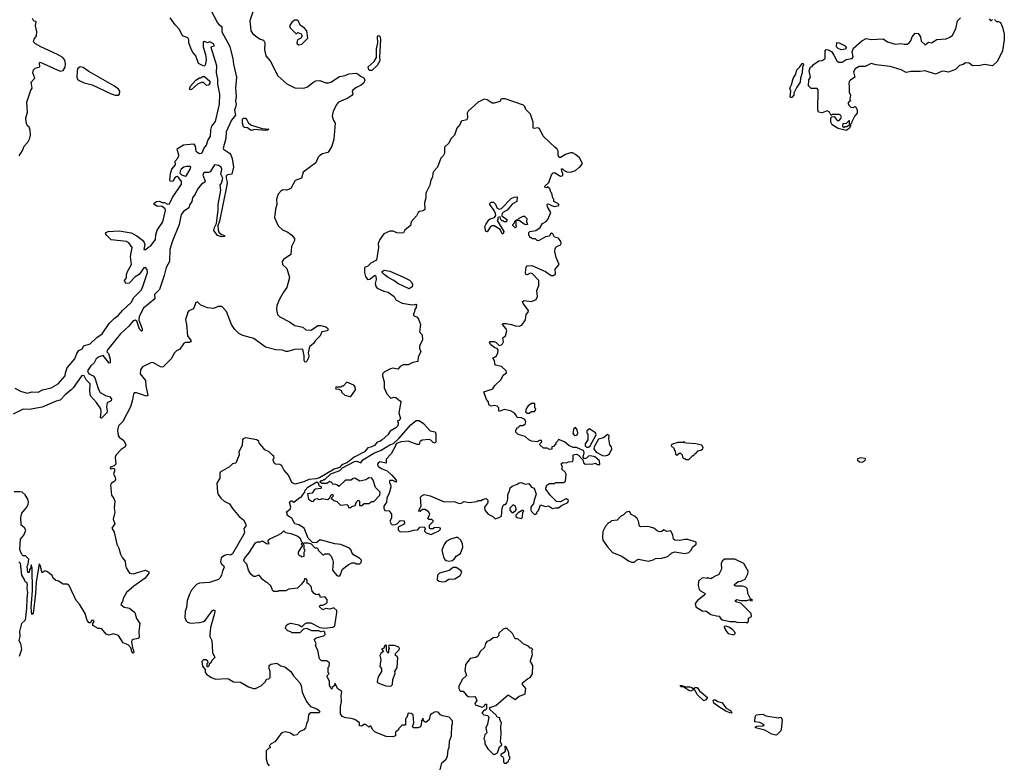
# Model space of a CAD drawing. Extents: x 2220333 to 2384341, y 721037 to 894043.
# Tile 130 of 256: x 2345862 to 2355683, y 790240 to 797667. Entities that reach past the tile are written whole.
import ezdxf

# ---------------------------------------------------------------- set-up
doc = ezdxf.new("R2010")
doc.units = 0

msp = doc.modelspace()

# ---------------------------------------------------------------- linework, layer by layer
at = {"layer": '0CON10XD'}
for points in [[(2348202.5, 797795), (2348156.9, 797655), (2348163.8, 797595), (2348168.2, 797555), (2348185.4, 797525.4), (2348255, 797476.2), (2348295, 797463.8), (2348306.2, 797436.2), (2348302, 797365), (2348316.2, 797305), (2348359.2, 797255), (2348436.4, 797106.4), (2348525, 797027.5), (2348605, 796986.7), (2348695, 796983.8), (2348732.3, 796997.7), (2348785, 797041.2), (2348816.4, 797056.4), (2348855, 797060), (2348915, 797037.9), (2348942.6, 797037.4), (2348965.3, 797044.7), (2349051.5, 797098.5), (2349109.4, 797110.6), (2349145, 797127.5), (2349215, 797134.3), (2349235, 797128.1), (2349261.8, 797101.8), (2349295, 797087.2), (2349304.1, 797065), (2349292.9, 797037.1), (2349267.4, 797012.6), (2349215, 796988.1), (2349183.3, 796965), (2349177.5, 796955), (2349183.8, 796925), (2349175, 796911.2), (2349134.5, 796885.5), (2349041.2, 796845), (2349024.2, 796825), (2348989.2, 796755), (2348978.6, 796705), (2348990.5, 796660.5), (2349006.7, 796635), (2348993.8, 796475), (2348976, 796405), (2348945.8, 796354.2), (2348935, 796342), (2348881.2, 796328.8), (2348855, 796313.8), (2348840, 796295), (2348815, 796240), (2348690, 796145), (2348673.8, 796086.2), (2348608.3, 796061.7), (2348565, 795982.5), (2348525, 795966.7), (2348485, 795971.2), (2348465, 795958), (2348438.5, 795925), (2348421.5, 795875), (2348425.7, 795825), (2348412.7, 795777.3), (2348404.2, 795695), (2348439.3, 795609.3), (2348482.2, 795572.2), (2348535, 795546), (2348575, 795516), (2348601.2, 795485), (2348604, 795465), (2348574.2, 795405), (2348566, 795325), (2348493.3, 795275), (2348480, 795255), (2348484, 795225), (2348526.3, 795186.3), (2348553.8, 795095), (2348525.6, 794995), (2348491.8, 794948.2), (2348452.4, 794877.6), (2348426.4, 794815), (2348424.6, 794775), (2348433.1, 794725), (2348455, 794701.8), (2348553.3, 794653.3), (2348605, 794617.1), (2348685, 794600), (2348715, 794573.3), (2348770, 794570), (2348835, 794615.7), (2348864.2, 794615.8), (2348915, 794603.1), (2348930.5, 794590.5), (2348937.1, 794572.9), (2348930, 794565), (2348876.4, 794553.6), (2348859.1, 794515), (2348835, 794490.9), (2348808.8, 794465), (2348792, 794438), (2348750.9, 794405), (2348737.5, 794345), (2348745.6, 794315.6), (2348743.1, 794295), (2348725, 794260.8), (2348715, 794252.5), (2348705, 794253.8), (2348697.5, 794267.5), (2348698.5, 794315), (2348685, 794381.2), (2348604.1, 794375.9), (2348535, 794356.7), (2348515, 794356.7), (2348481.7, 794371.7), (2348415, 794374.3), (2348315, 794401.9), (2348195.6, 794485.6), (2348087.5, 794517.5), (2348048.3, 794538.3), (2348007, 794577), (2347975, 794626.7), (2347925, 794757.5), (2347877.7, 794807.7), (2347840, 794805), (2347795, 794786), (2347735, 794791.4), (2347669.5, 794819.5), (2347635, 794852.5), (2347617.5, 794845), (2347595.9, 794784.1), (2347547.7, 794762.3), (2347535, 794747.5), (2347533.8, 794735), (2347513.8, 794675), (2347526.1, 794626.1), (2347534.2, 794515), (2347572.5, 794465), (2347566.7, 794455), (2347555, 794447.5), (2347515, 794448), (2347496.7, 794435), (2347459.3, 794380.7), (2347426.4, 794363.6), (2347406.7, 794345), (2347370.8, 794285), (2347294.2, 794205.8), (2347279.2, 794200.8), (2347266, 794204), (2347195, 794244), (2347175, 794248.8), (2347085, 794204), (2347065.6, 794174.4), (2347062.5, 794135), (2347117.6, 794067.6), (2347119.4, 794015), (2347140.7, 793919.3), (2347125, 793912.9), (2347025, 793945.4), (2347010, 793945), (2346995.8, 793935), (2346987.5, 793875), (2346968.2, 793805), (2346890.5, 793659.5), (2346846.9, 793615), (2346839.4, 793589.4), (2346835.5, 793565), (2346845, 793520), (2346855, 793504.4), (2346899.1, 793469.1), (2346921.4, 793425), (2346912, 793405), (2346875, 793381.2), (2346822.5, 793325), (2346814.4, 793305), (2346821.2, 793235), (2346803.6, 793216.4), (2346767.5, 793205), (2346764, 793195), (2346775, 793187.5), (2346795, 793193.3), (2346807.5, 793187.5), (2346808, 793165), (2346796, 793135), (2346814, 793105), (2346818, 793085), (2346810, 793065), (2346776.4, 793043.6), (2346768.9, 793025), (2346775.7, 792925), (2346802, 792892), (2346808.9, 792865), (2346804.2, 792795), (2346810, 792755), (2346794, 792685), (2346810.7, 792639.3), (2346780, 792595), (2346803.9, 792553.9), (2346832, 792435), (2346850, 792395), (2346866, 792335), (2346882.4, 792302.4), (2346913.8, 792265), (2346916, 792225), (2346925, 792200), (2346957.5, 792145), (2346995, 792141.4), (2347025, 792150), (2347115, 792177.5), (2347149.3, 792159.3), (2347151.2, 792145), (2347112, 792095), (2347001.7, 792018.3), (2346927, 791953), (2346892.5, 791895), (2346887, 791863), (2346870, 791835), (2346905, 791807.5), (2346958.3, 791798.3), (2347010, 791755), (2347027.5, 791695), (2347058.8, 791645), (2347051.2, 791565), (2347053.3, 791505), (2347043.9, 791496.1), (2346994, 791486), (2346982, 791478), (2346976.2, 791465), (2346988.3, 791398.3), (2346998.3, 791378.3), (2347000, 791355), (2346995, 791347.5), (2346980, 791365), (2346971.7, 791401.7), (2346942.2, 791432.2), (2346892.4, 791452.4), (2346847.5, 791525), (2346795, 791542.5), (2346755, 791527.5), (2346725, 791537.5), (2346680.7, 791590.7), (2346665, 791596), (2346643.6, 791593.6), (2346590, 791625), (2346590, 791645), (2346606, 791665), (2346595, 791678.8), (2346577, 791673), (2346568.3, 791651.7), (2346555, 791650), (2346533.3, 791675), (2346516.2, 791745), (2346457.1, 791837.1), (2346424.3, 791874.3), (2346355, 792022.5), (2346335, 792037.5), (2346295, 792037.5), (2346250, 792065), (2346221.7, 792071.7), (2346196.4, 792096.4), (2346185, 792122.5), (2346133.6, 792163.6), (2346115, 792170), (2346085, 792150), (2346066.7, 792225), (2346055, 792240), (2346026, 792055), (2346020, 791945), (2345995.8, 791744.2), (2345983.9, 791733.9), (2345976, 791805), (2345988, 791975), (2345986.2, 792195), (2345975, 792230), (2345971.7, 792198.3), (2345958.3, 792181.7), (2345957, 792153), (2345941.7, 792151.7), (2345936.7, 792215), (2345947.5, 792235), (2345952.5, 792285), (2345918.3, 792318.3), (2345895, 792320), (2345881.7, 792331.7), (2345863.6, 792383.6), (2345870, 792485), (2345904.2, 792525.8), (2345923.8, 792575), (2345908.7, 792598.7), (2345875, 792626.7), (2345872.8, 792702.8), (2345881.4, 792745), (2345931.2, 792805), (2345946.2, 792835), (2345948.8, 792855), (2345941.2, 792885), (2345915, 792926.7), (2345885, 792953.8), (2345865, 792958.8), (2345805, 792958)], [(2347733.2, 797825), (2347835, 797635.7), (2347851.1, 797615), (2347877.6, 797597.6), (2347876.9, 797545), (2347957.8, 797397.8), (2347988.4, 797275), (2347993.6, 797223.6), (2348022.7, 797095), (2348015.7, 796985), (2348022, 796902), (2348015.4, 796855), (2348021.2, 796825), (2348015.4, 796795), (2348005.4, 796765), (2348015.3, 796715), (2347974.1, 796665), (2347922.6, 796547.4), (2347917.3, 796482.7), (2347892.2, 796385), (2347893.8, 796375), (2347955.4, 796335.4), (2347968.7, 796318.7), (2347982.4, 796282.4), (2347993.3, 796195), (2347979.2, 796125), (2347935, 796120), (2347920.9, 796105), (2347919.5, 796085), (2347930, 796045), (2347926.9, 796015), (2347855, 795656.7), (2347838.9, 795611.1), (2347840.9, 795570.9), (2347849.1, 795549.1), (2347875, 795525.8), (2347905.8, 795515), (2347905.6, 795505), (2347875, 795500), (2347835.6, 795515), (2347797.8, 795565), (2347805.6, 795595), (2347825.8, 795634.2), (2347841.3, 795768.7), (2347841.1, 795825), (2347867.4, 795965), (2347862.5, 796015), (2347875, 796036.7), (2347888.9, 796085), (2347868.5, 796125), (2347876.5, 796175), (2347872.7, 796195), (2347845, 796213.4), (2347805, 796217.8), (2347760.4, 796149.6), (2347745, 796141.8), (2347705, 796141.4), (2347693.3, 796135), (2347686.9, 796115), (2347710, 796055), (2347707.5, 796045), (2347675, 796025.8), (2347635, 795975.5), (2347613.1, 795926.9), (2347585, 795890), (2347578.1, 795855), (2347559.6, 795825), (2347548.3, 795791.7), (2347495, 795753.1), (2347471.2, 795725), (2347451.9, 795625), (2347381.7, 795451.7), (2347359.3, 795375), (2347354.8, 795255.2), (2347321, 795195), (2347303.2, 795116.8), (2347255.8, 794974.2), (2347205.7, 794925), (2347208.8, 794881.2), (2347095, 794787.9), (2347051.6, 794705), (2347051.2, 794671.2), (2347082, 794585), (2347083.3, 794565), (2347075, 794558.8), (2347055, 794578.8), (2347030, 794660), (2347015, 794668.5), (2346995, 794662.5), (2346950.9, 794609.1), (2346865, 794531.2), (2346736.5, 794375), (2346732, 794355), (2346746.4, 794336.4), (2346762.4, 794282.4)], [(2345855, 796310), (2345888.3, 796361.7), (2345906.4, 796403.6), (2345943.6, 796446.4), (2345962.5, 796485), (2345970, 796515), (2345966.4, 796566.4), (2345957.5, 796595), (2345942.5, 796605), (2345929.5, 796629.5), (2345923.9, 796683.9), (2345940, 796745), (2345932.5, 796845), (2345972.5, 796965), (2345987.5, 796985), (2345977.5, 797045), (2346012.5, 797085), (2345992, 797135), (2345998, 797165), (2346015, 797182), (2346062.5, 797195), (2346057.5, 797235), (2346065, 797242.5), (2346265, 797153.8), (2346295, 797160), (2346316.1, 797193.9), (2346319.3, 797225), (2346311.5, 797261.5), (2346291, 797291), (2346239.9, 797319.9), (2346072.9, 797395), (2346018.8, 797425), (2346000, 797445), (2346006.4, 797473.6), (2346030, 797505), (2346033.8, 797545), (2346020, 797605), (2346027.5, 797647.5), (2346001.7, 797651.7), (2345989.3, 797679.3)], [(2347036.2, 794933.8), (2347075, 794973.1), (2347089.1, 795005), (2347136.2, 795145), (2347132.5, 795175), (2347115, 795193.8), (2347099.3, 795190.7), (2347052.5, 795125), (2347015, 795102.5), (2346955, 795037.5), (2346920, 795035), (2346907.5, 795065), (2346927, 795093), (2346926.7, 795125), (2346936.2, 795155), (2346976, 795225), (2346966.2, 795305), (2346983.8, 795395), (2346951.2, 795441.2), (2346925.7, 795455.7), (2346775, 795470), (2346726.3, 795516.3), (2346717.5, 795535), (2346724.4, 795545.6), (2346745.5, 795554.5), (2346855, 795560), (2346975, 795540), (2347029.8, 795509.8), (2347085, 795468), (2347104.2, 795445), (2347109.4, 795425), (2347100, 795375), (2347115, 795375.6), (2347145, 795397.1), (2347168, 795412), (2347217.8, 795475), (2347218.1, 795521.9), (2347231.3, 795568.7), (2347288.9, 795651.1), (2347314.4, 795764.4), (2347311.7, 795781.7), (2347285, 795801.2), (2347275, 795807.5), (2347235, 795802.5), (2347202.5, 795825), (2347203, 795837), (2347225, 795852.5), (2347255, 795857.5), (2347283.3, 795843.3), (2347305, 795844), (2347335, 795825.7), (2347355, 795828.9), (2347386.8, 795893.2), (2347474.3, 796025), (2347475, 796052.5), (2347449.3, 796089.3), (2347431.7, 796101.7), (2347413.6, 796096.4), (2347390, 796055), (2347365, 796052.5), (2347360, 796065), (2347367, 796133), (2347380, 796175), (2347415, 796220), (2347413.6, 796256.4), (2347437.5, 796285), (2347448.3, 796311.7), (2347443.8, 796345), (2347433, 796367), (2347436.4, 796383.6), (2347495, 796417.5), (2347595, 796427.5), (2347612.5, 796405), (2347618.8, 796355), (2347655, 796330.9), (2347673.8, 796335), (2347684.3, 796345), (2347699.2, 796380.8), (2347725.3, 796415), (2347737.2, 796462.8), (2347763.9, 796505), (2347767.1, 796565), (2347778.4, 796605), (2347815, 796650), (2347855.2, 796825), (2347857.4, 796925), (2347837.9, 797022.1), (2347837.7, 797075), (2347825.9, 797135), (2347827.1, 797205), (2347772.1, 797387.9), (2347775, 797400), (2347803.3, 797405), (2347793.1, 797425), (2347765, 797443.5), (2347754.6, 797445.4), (2347735, 797437.1), (2347705, 797450), (2347691.2, 797445), (2347692.5, 797395), (2347715, 797320), (2347721.2, 797265), (2347716.1, 797223.9), (2347705, 797203.3), (2347690, 797205), (2347645, 797230), (2347620, 797305), (2347585, 797347.5), (2347568.3, 797381.7), (2347547.5, 797435), (2347547.5, 797465), (2347540, 797485), (2347487, 797507), (2347455, 797570), (2347412.5, 797615), (2347363.8, 797685)], [(2354105, 796560), (2354025, 796580), (2353967, 796617), (2353953.6, 796643.6), (2353953.3, 796686.7), (2353961.7, 796698.3), (2353985, 796700), (2354015, 796662.5), (2354035, 796662.5), (2354057, 796683), (2354060, 796695), (2354050, 796715), (2354035, 796722.5), (2354005, 796722.5), (2353965, 796720), (2353955, 796710), (2353940, 796745), (2353915, 796757.5), (2353865, 796737.5), (2353830, 796745), (2353823.3, 796765), (2353827, 796967), (2353815, 796980), (2353755, 796980), (2353728.3, 797008.3), (2353733, 797067), (2353750, 797095), (2353737.5, 797155), (2353750, 797195), (2353765, 797200), (2353780.7, 797219.3), (2353833, 797257), (2353865, 797260), (2353895, 797280), (2353897.5, 797355), (2353905, 797370), (2353925, 797367.5), (2353958.3, 797348.3), (2353983.6, 797313.6), (2354012.5, 797255), (2354033, 797243), (2354065, 797242.5), (2354105, 797270), (2354165, 797278.8), (2354176, 797295), (2354166.2, 797345), (2354177, 797383), (2354262.5, 797455), (2354305, 797477.5), (2354355, 797470), (2354475, 797476.2), (2354516.1, 797446.1), (2354593, 797423), (2354655, 797428), (2354685, 797421.2), (2354715, 797421.2), (2354734.2, 797435.8), (2354748.8, 797455), (2354764.3, 797495.7), (2354795, 797532.5), (2354825, 797530), (2354846, 797495), (2354855, 797452.5), (2354895, 797417.5), (2354925, 797442.5), (2354955, 797437.5), (2355010.7, 797469.3), (2355103.8, 797476.2), (2355147.5, 797495), (2355167.3, 797512.7), (2355198.8, 797575), (2355216.7, 797655), (2355244.7, 797685.3)], [(2348645, 797416.7), (2348675, 797422.5), (2348737, 797483), (2348726.7, 797555), (2348703, 797583), (2348660.7, 797610.7), (2348641.7, 797651.7), (2348625, 797661.2), (2348605, 797663.3), (2348580, 797645), (2348553.3, 797605), (2348560, 797585), (2348615, 797530), (2348625, 797530), (2348635, 797540), (2348667.5, 797525), (2348677.5, 797505), (2348666.4, 797483.6), (2348633.9, 797466.1), (2348626.4, 797436.4), (2348630, 797425), (2348645, 797416.7)], [(2355585, 797670), (2355605, 797650), (2355625, 797650), (2355645, 797637.5), (2355665, 797592.5), (2355680.9, 797520.9), (2355682.8, 797465), (2355663.4, 797355), (2355615, 797254.5), (2355565, 797207.5), (2355485, 797220), (2355441.7, 797208.3), (2355365, 797207.5), (2355331.7, 797231.7), (2355295, 797236.7), (2355271.7, 797218.3), (2355235, 797210), (2355195, 797170), (2355160, 797155), (2355125, 797143.3), (2355075, 797152.5), (2355055, 797150), (2354995, 797122.5), (2354895, 797158), (2354845, 797148.8), (2354755, 797150), (2354705, 797140), (2354655, 797168), (2354545, 797198.6), (2354405, 797215.8), (2354355, 797230), (2354295, 797200.8), (2354235, 797200), (2354195, 797176.2), (2354180, 797145), (2354192.5, 797095), (2354147.5, 797065), (2354135, 797050), (2354131.2, 797025), (2354136.7, 797005), (2354136.7, 796945), (2354147, 796913), (2354142.5, 796872.5), (2354150, 796855), (2354135, 796850), (2354122.5, 796835), (2354135, 796810), (2354153, 796793), (2354175, 796792.5), (2354195, 796800), (2354205, 796790), (2354216.2, 796765), (2354216.7, 796735), (2354193, 796707), (2354161.7, 796648.3), (2354160, 796635), (2354150, 796625), (2354150, 796605), (2354135, 796580), (2354105, 796560)], [(2355532.5, 797675), (2355545, 797660), (2355555, 797660), (2355565, 797670)], [(2349375, 797160.9), (2349355, 797161.1), (2349345, 797168.2), (2349338.9, 797195), (2349398.7, 797251.3), (2349420.9, 797289.1), (2349421.1, 797375), (2349434.3, 797435), (2349431, 797495), (2349435, 797507.1), (2349445, 797510.5), (2349456.2, 797496.2), (2349460.8, 797465), (2349449.2, 797295), (2349452.6, 797255), (2349428.6, 797211.4), (2349375, 797160.9)], [(2354055, 797367.5), (2354025, 797380), (2354010, 797395), (2354011.7, 797438.3), (2354035, 797437.5), (2354088.3, 797408.3), (2354107.5, 797385), (2354095, 797372.5), (2354055, 797367.5)], [(2346845, 796914.4), (2346856.7, 796925), (2346861.2, 796955), (2346845.6, 796975), (2346806.2, 797005), (2346551.3, 797151.3), (2346495, 797189.4), (2346465, 797195.7), (2346441.1, 797178.9), (2346434.1, 797155), (2346432.2, 797095), (2346438.2, 797075), (2346455, 797059), (2346505, 797035.8), (2346585.8, 797015.8), (2346775, 796926.4), (2346815, 796915.5), (2346845, 796914.4)], [(2353565, 796890), (2353555, 796890), (2353548.3, 796898.3), (2353553, 796953), (2353543.3, 796985), (2353561.7, 797018.3), (2353578.3, 797081.7), (2353602, 797125), (2353612.3, 797167.7), (2353643.3, 797196.7), (2353665, 797230), (2353675, 797230), (2353680, 797215), (2353668.3, 797191.7), (2353666.7, 797135), (2353650, 797085), (2353647.5, 797045), (2353612.5, 796995), (2353582.5, 796935), (2353582.5, 796915), (2353565, 796890)], [(2347565, 796966.7), (2347556.7, 796975), (2347565, 797003.3), (2347618.8, 797065), (2347655, 797086.7), (2347671.7, 797088.3), (2347685, 797098.8), (2347705, 797099.2), (2347756.9, 797055), (2347757.5, 797035), (2347745, 797012.5), (2347725, 797010), (2347695, 797040), (2347675, 797040), (2347635, 797022.5), (2347575, 796970), (2347565, 796966.7)], [(2350007, 792553), (2350040, 792565), (2350060, 792585), (2350057.5, 792595), (2350035, 792602.5), (2349993, 792597), (2349985, 792590), (2349955, 792590), (2349950, 792595), (2349950, 792625), (2349987.5, 792665), (2349971.7, 792681.7), (2349943, 792683), (2349931.7, 792691.7), (2349952.5, 792735), (2349939.3, 792759.3), (2349905, 792782.5), (2349878.3, 792781.7), (2349855, 792760), (2349840, 792765), (2349866.7, 792815), (2349860, 792905), (2349875, 792922.5), (2349895, 792930), (2349955, 792916.2), (2350095, 792857.5), (2350195, 792860), (2350245, 792840), (2350265, 792843.3), (2350295, 792860), (2350345, 792852.5), (2350425, 792860), (2350435, 792870), (2350465, 792870), (2350478.3, 792881.7), (2350515, 792890), (2350530, 792875), (2350530, 792855), (2350527, 792843), (2350497.5, 792805), (2350500, 792775), (2350535, 792736.2), (2350580.8, 792710.8), (2350605, 792688.8), (2350645, 792700), (2350667.5, 792715), (2350672.5, 792795), (2350685, 792820), (2350695, 792830), (2350708.3, 792831.7), (2350721.7, 792848.3), (2350730.7, 792889.3), (2350730, 792935), (2350746.7, 792965), (2350753.9, 792996.1), (2350775, 793013.8), (2350823.3, 793033.3), (2350845, 793048.8), (2350865, 793050), (2350905, 793033.3), (2350941.7, 793041.7), (2350967.5, 793005), (2350993, 792993), (2351013.3, 792935), (2350993.8, 792875), (2350985, 792840), (2350960, 792805), (2350960, 792775), (2350965, 792760), (2350995, 792732.5), (2351006.7, 792733.3), (2351020, 792745), (2351020, 792755), (2351037, 792773), (2351055, 792827.5), (2351105, 792810), (2351135, 792817.5), (2351175, 792790), (2351205, 792798.8), (2351235, 792797.5), (2351265, 792822.5), (2351329.3, 792850.7), (2351335, 792870), (2351315, 792886.2), (2351304.1, 792885.9), (2351255, 792857.5), (2351215, 792860), (2351152.5, 792925), (2351110, 792985), (2351110, 792995), (2351120, 793025), (2351145, 793040), (2351195, 793040), (2351205, 793050), (2351285, 793050), (2351305, 793062.5), (2351314.1, 793134.1), (2351303.9, 793153.9), (2351270, 793185), (2351277.5, 793205), (2351263, 793237), (2351278.3, 793251.7), (2351315, 793247.5), (2351335, 793257.5), (2351375, 793260), (2351382.5, 793275), (2351381.7, 793328.3), (2351415, 793332.5), (2351435, 793322.5), (2351478.3, 793278.3), (2351490, 793245), (2351505, 793232.5), (2351545, 793237.5), (2351565, 793232.5), (2351605, 793242.5), (2351625, 793230), (2351648.3, 793231.7), (2351646.1, 793266.1), (2351597.3, 793307.3), (2351555, 793317.5), (2351535, 793312.5), (2351515, 793292.5), (2351495, 793287.5), (2351482.5, 793305), (2351492.5, 793345), (2351487.5, 793365), (2351415, 793398.8), (2351380.7, 793400.7), (2351339.3, 793419.3), (2351296, 793456), (2351235, 793480), (2351230, 793465), (2351210, 793445), (2351210, 793435), (2351185, 793410), (2351170, 793405), (2351168.3, 793381.7), (2351145, 793380), (2351121.7, 793391.7), (2351085, 793393.3), (2351050, 793425), (2351051.7, 793438.3), (2351070, 793455), (2351065, 793470), (2351045, 793470), (2351025, 793457.5), (2350965, 793462), (2350941.2, 793475), (2350905, 793510), (2350835, 793530), (2350811.7, 793551.7), (2350810, 793575), (2350820, 793585), (2350820, 793595), (2350835, 793600), (2350855, 793620), (2350885, 793620), (2350895, 793630), (2350905, 793630), (2350910, 793655), (2350899.3, 793679.3), (2350866.1, 793696.1), (2350825, 793700), (2350813.6, 793723.6), (2350792.5, 793745), (2350755.8, 793765.8), (2350695, 793780), (2350645, 793760), (2350640, 793765), (2350640, 793795), (2350625, 793812.5), (2350595, 793817.5), (2350565, 793812.5), (2350540, 793825), (2350537.5, 793855), (2350519.3, 793879.3), (2350490, 793955), (2350582.5, 793985), (2350600.5, 794019.5), (2350663.6, 794076.4), (2350685, 794122.5), (2350717.5, 794145), (2350712.5, 794165), (2350668.6, 794208.6), (2350605, 794220), (2350598, 794268), (2350580, 794295), (2350605, 794302.5), (2350617.5, 794315), (2350632.5, 794345), (2350633, 794373), (2350625, 794387.5), (2350602.5, 794395), (2350562.5, 794425), (2350548.3, 794448.3), (2350555, 794457.5), (2350595, 794457.5), (2350615, 794447.5), (2350645, 794417.5), (2350666.1, 794423.9), (2350677.5, 794435), (2350686.2, 794455), (2350680, 794495), (2350707.5, 794515), (2350720, 794565), (2350714.1, 794584.1), (2350677.5, 794625), (2350680, 794635), (2350715, 794637.5), (2350767, 794627), (2350805, 794612), (2350845, 794610), (2350869.3, 794620.7), (2350908.3, 794671.7), (2350913.3, 794725), (2350935, 794750), (2350937.5, 794765), (2350882.5, 794835), (2350877.5, 794855), (2350895, 794867.5), (2350965, 794857.5), (2351013, 794877), (2351027.5, 794905), (2351020, 794965), (2351040, 795015), (2351040, 795065), (2350975, 795133.3), (2350955, 795138.8), (2350925, 795123.3), (2350910, 795125), (2350906.7, 795145), (2350915, 795200), (2350925, 795212.5), (2350970, 795215), (2351107.5, 795155), (2351164.1, 795114.1), (2351186.1, 795113.9), (2351207, 795133), (2351203, 795177), (2351242.5, 795225), (2351213.3, 795295), (2351200, 795355), (2351201.2, 795388.8), (2351220, 795405), (2351255, 795422.5), (2351261.2, 795435), (2351258.8, 795455), (2351235, 795486.7), (2351197.5, 795497.5), (2351179.3, 795529.3), (2351167, 795537), (2351155, 795530), (2351145, 795507.5), (2351105, 795502.5), (2351035, 795460), (2351023, 795463), (2351005, 795480), (2350975, 795480), (2350965, 795490), (2350951.7, 795491.7), (2350950, 795505), (2350940, 795515), (2350940, 795545), (2350950, 795555), (2351010, 795565), (2351052.5, 795595), (2351075, 795632.5), (2351113.3, 795655), (2351128, 795675), (2351158.8, 795745), (2351125, 795800), (2351121.7, 795828.3), (2351135, 795830), (2351165, 795812.5), (2351195, 795803.8), (2351240, 795815), (2351240, 795825), (2351230, 795835), (2351190, 795855), (2351190, 795875), (2351180, 795885), (2351170, 795935), (2351160, 795945), (2351148.3, 795978.3), (2351125, 796000), (2351115, 795990), (2351100, 795995), (2351100, 796005), (2351138.3, 796041.7), (2351165, 796120), (2351181.7, 796138.3), (2351195, 796142.5), (2351255, 796107.5), (2351271.7, 796108.3), (2351280, 796115), (2351280, 796135), (2351273, 796143), (2351265, 796180), (2351275, 796180), (2351291.7, 796161.7), (2351320.7, 796150.7), (2351355, 796147.5), (2351375, 796152.5), (2351407, 796163), (2351435, 796190), (2351450, 796195), (2351476.4, 796233.6), (2351445, 796288.8), (2351405, 796323.3), (2351375, 796337.5), (2351355, 796337.5), (2351305, 796322.5), (2351257, 796293), (2351243, 796293), (2351232.5, 796315), (2351232.5, 796355), (2351222.5, 796375), (2351202, 796392), (2351083.3, 796505), (2351045, 796580), (2351025, 796588.8), (2350995, 796580), (2350983.9, 796583.9), (2350983.3, 796645), (2350956.7, 796725), (2350911.7, 796771.7), (2350900.7, 796800.7), (2350887.5, 796815), (2350705, 796878.8), (2350675, 796877.5), (2350665, 796872.5), (2350650.7, 796849.3), (2350595, 796833.8), (2350574.1, 796834.1), (2350525, 796866.2), (2350495, 796873.8), (2350433.3, 796845), (2350333.3, 796755), (2350323.8, 796735), (2350328.8, 796695), (2350320.7, 796669.3), (2350266.7, 796653.3), (2350256.7, 796625), (2350222.5, 796585), (2350200, 796515), (2350165, 796482.5), (2350139.3, 796430.7), (2350100, 796395), (2350100, 796335), (2350085, 796307.5), (2350062.5, 796285), (2350030, 796195), (2349993.9, 796156.1), (2349982.5, 796135), (2349977.5, 796095), (2349963.6, 796066.4), (2349952, 796015), (2349914.2, 795935), (2349911.2, 795885), (2349900, 795845), (2349902.5, 795775), (2349885, 795760), (2349850, 795755), (2349835, 795742.5), (2349819.3, 795710.7), (2349765, 795650), (2349760, 795615), (2349704.1, 795565.9), (2349688.3, 795541.7), (2349675, 795536.7), (2349625, 795540), (2349586.1, 795556.1), (2349553.8, 795556.2), (2349495, 795532.5), (2349454.3, 795475.7), (2349438.8, 795435), (2349440, 795395), (2349420.7, 795269.3), (2349365, 795236.7), (2349335, 795210), (2349302.5, 795195), (2349300, 795145), (2349312.5, 795105), (2349330, 795075), (2349355, 795077.5), (2349405, 795117.5), (2349415, 795110), (2349416.4, 795076.4), (2349408, 795035), (2349414, 795004), (2349427.5, 794987.5), (2349495, 794958.8), (2349538.3, 794948.3), (2349595.7, 794905.7), (2349615, 794872.5), (2349675, 794840), (2349755, 794826.7), (2349795, 794822.5), (2349815, 794830), (2349820, 794825), (2349817.5, 794795), (2349802.5, 794775), (2349797, 794743), (2349790, 794735), (2349790, 794715), (2349825, 794700), (2349840.7, 794680.7), (2349858.8, 794625), (2349850, 794555), (2349877.5, 794525), (2349879.3, 794470.7), (2349850, 794415), (2349850.7, 794390.7), (2349862.5, 794355), (2349836.7, 794303.3), (2349831.7, 794258.3), (2349782.7, 794247.3), (2349735, 794223.8), (2349685, 794223.3), (2349655, 794207.5), (2349635, 794182.5), (2349585, 794190), (2349560, 794185), (2349500, 794155), (2349480, 794135), (2349480, 794115), (2349497.5, 794055), (2349497.5, 793995), (2349522.5, 793935), (2349565, 793892.5), (2349595, 793902.5), (2349615, 793900), (2349637, 793877), (2349656.4, 793866.4), (2349662.5, 793855), (2349642.5, 793745), (2349660, 793685), (2349645, 793670), (2349630, 793665), (2349637.5, 793645), (2349632.5, 793615), (2349612.5, 793595), (2349557, 793563), (2349535, 793526.7), (2349476.2, 793475), (2349455, 793458.8), (2349427.5, 793452.5), (2349399.7, 793420.3), (2349365, 793403.3), (2349335, 793396.7), (2349302.5, 793357.5), (2349197.7, 793302.3), (2349131.4, 793248.6), (2349074.5, 793225.5), (2349050, 793200), (2348997.5, 793185), (2348851.7, 793098.3), (2348815, 793086.2), (2348745, 793080), (2348695, 793056), (2348605, 793032.5), (2348575, 793050), (2348543.6, 793123.6), (2348495, 793177.5), (2348475, 793217.5), (2348455, 793231.2), (2348413.9, 793233.9), (2348401.7, 793241.7), (2348390, 793275), (2348390, 793285), (2348400, 793295), (2348397.5, 793315), (2348381.7, 793321.7), (2348350, 793355), (2348307, 793377), (2348250, 793445), (2348248.3, 793458.3), (2348227, 793477), (2348113.9, 793496.1), (2348090, 793485), (2348082.5, 793475), (2348081.7, 793418.3), (2348047.5, 793355), (2348050, 793325), (2348017.5, 793245), (2347983.9, 793236.1), (2347955, 793207.5), (2347862.5, 793155), (2347857, 793143), (2347856.7, 793095), (2347827, 793043), (2347833.3, 792955)], [(2348315, 796560), (2348205, 796571.8), (2348175, 796561.4), (2348165, 796564.4), (2348135, 796587.3), (2348105, 796591.1), (2348095, 796598), (2348082.5, 796635), (2348085, 796672.9), (2348095, 796683.5), (2348113.4, 796683.4), (2348128, 796668), (2348144.7, 796634.7), (2348174.2, 796614.2), (2348281.3, 796581.3), (2348345.5, 796575.5), (2348335, 796563.2), (2348315, 796560)], [(2354085, 796590), (2354095, 796600), (2354115, 796600), (2354125, 796610), (2354138.3, 796611.7), (2354138.3, 796658.3), (2354131.7, 796658.3), (2354105, 796630), (2354071.7, 796628.3), (2354070, 796605), (2354085, 796590)], [(2347515, 796106.7), (2347525, 796113.3), (2347563.3, 796175), (2347567.5, 796195), (2347561.7, 796201.7), (2347525, 796202.5), (2347500, 796195), (2347473.6, 796176.4), (2347463, 796157), (2347460, 796135), (2347475, 796120), (2347515, 796106.7)], [(2350685, 795530), (2350675, 795530), (2350653, 795573), (2350595, 795610), (2350575, 795610), (2350553.6, 795596.4), (2350525, 795550), (2350510, 795555), (2350500, 795605), (2350510, 795625), (2350540.7, 795669.3), (2350555, 795680), (2350596.7, 795693.3), (2350610, 795715), (2350607.5, 795735), (2350593.6, 795763.6), (2350550, 795825), (2350550, 795835), (2350563, 795847), (2350587.5, 795847.5), (2350607, 795827), (2350620.7, 795790.7), (2350645, 795777.5), (2350667.5, 795785), (2350765, 795882.5), (2350795, 795897.5), (2350825, 795900), (2350820, 795855), (2350773.6, 795826.4), (2350725, 795767.5), (2350680, 795745), (2350670, 795725), (2350671.7, 795711.7), (2350720, 795675), (2350718.3, 795651.7), (2350695, 795650), (2350685, 795660), (2350675, 795660), (2350660, 795675), (2350655, 795700), (2350630, 795695), (2350630, 795675), (2350623, 795663), (2350690, 795555), (2350685, 795530)], [(2350805, 795590), (2350780, 795615), (2350780, 795625), (2350798.3, 795641.7), (2350801.7, 795658.3), (2350810, 795660), (2350815, 795670), (2350828.3, 795671.7), (2350843, 795687), (2350883, 795707), (2350898.3, 795708.3), (2350920, 795685), (2350917.5, 795655), (2350926.2, 795623.8), (2350915, 795620), (2350895, 795626.7), (2350845, 795662.5), (2350810, 795660), (2350810, 795615), (2350817.5, 795605), (2350805, 795590)], [(2349745, 794983.3), (2349632.5, 795035), (2349595, 795063.8), (2349537.5, 795095), (2349497.5, 795125), (2349477.5, 795145), (2349477.5, 795155), (2349497, 795167), (2349555, 795160), (2349683.6, 795103.6), (2349748.3, 795068.3), (2349772.5, 795045), (2349780, 795025), (2349776.4, 795003.6), (2349745, 794983.3)], [(2345811.5, 793991.5), (2345868, 793962), (2345935, 793943.3), (2345985, 793954.4), (2346045, 793953.3), (2346088.8, 793975), (2346175, 793996), (2346245.2, 794034.8), (2346314.4, 794115), (2346317.3, 794145), (2346336.2, 794195), (2346412, 794285), (2346432.9, 794337.1), (2346452.7, 794367.3), (2346486.2, 794385), (2346502.5, 794415), (2346565, 794432.3), (2346632.4, 794497.6), (2346685, 794532.9), (2346755.4, 794635), (2346803.6, 794686.4), (2346845.2, 794714.8), (2346891.1, 794768.9), (2346975, 794846.8), (2347001.6, 794895), (2347036.2, 794933.8)], [(2346762.4, 794282.4), (2346765.6, 794245), (2346755, 794240.8), (2346695, 794317.5), (2346654.7, 794305.3), (2346626, 794284), (2346603.3, 794245), (2346571.8, 794215), (2346538.8, 794165), (2346548.9, 794138.9), (2346595, 794113.1), (2346611.2, 794095), (2346648.5, 793978.5), (2346665, 793947.1), (2346725, 793915.6), (2346757, 793907), (2346778.8, 793885), (2346773.3, 793865), (2346734.2, 793845), (2346726.2, 793806.2), (2346735.7, 793765.7), (2346729.4, 793745), (2346677.1, 793692.9), (2346666.7, 793696.7), (2346675.6, 793754.4), (2346672.2, 793785), (2346628.2, 793848.2), (2346569.4, 793915), (2346560.9, 793960.9), (2346563.9, 794033.9), (2346523.4, 794073.4), (2346505, 794113.8), (2346487.2, 794117.2), (2346475, 794106.8), (2346395.6, 793995), (2346375, 793974.5), (2346314.1, 793925.9), (2346265, 793873.3), (2346225, 793862.8), (2346085, 793800.4), (2345955, 793777.4), (2345895, 793782.5), (2345795, 793732.9)], [(2349155, 793907.5), (2349165, 793910), (2349210, 793975), (2349207.5, 794005), (2349195, 794020), (2349125, 794050), (2349088.3, 794011.7), (2349075, 794010), (2349065, 794000), (2349015, 794000), (2349010, 793995), (2349015, 793983.8), (2349045, 793980), (2349068.3, 793968.3), (2349075, 793950), (2349105, 793921.2), (2349155, 793907.5)], [(2350945, 793742.5), (2350965, 793760), (2350995, 793760), (2351007, 793773), (2351010, 793785), (2351000, 793795), (2350998.3, 793838.3), (2350965, 793840), (2350933.3, 793815), (2350913.9, 793786.1), (2350907.5, 793755), (2350925, 793742.5), (2350945, 793742.5)], [(2350056.7, 790185), (2350072.5, 790255), (2350115, 790292.5), (2350129.3, 790320.7), (2350136.7, 790385), (2350147, 790407), (2350148.3, 790471.7), (2350170, 790525), (2350172.5, 790625), (2350180, 790645), (2350180, 790675), (2350145, 790710), (2350080, 790725), (2350060, 790735), (2350035, 790760), (2350005, 790762.5), (2349975, 790747.5), (2349955, 790730), (2349946.4, 790683.6), (2349915, 790660), (2349905, 790660), (2349890, 790675), (2349885, 790700), (2349870, 790675), (2349867.5, 790635), (2349860, 790615), (2349835, 790602.5), (2349805, 790602.5), (2349790, 790605), (2349780, 790615), (2349792.5, 790655), (2349787.5, 790735), (2349765, 790747.5), (2349735, 790750), (2349721.7, 790708.3), (2349710, 790695), (2349708.3, 790631.7), (2349675, 790630), (2349640, 790595), (2349640, 790585), (2349625, 790570), (2349610, 790565), (2349610, 790525), (2349585, 790512.5), (2349518.3, 790518.3), (2349425, 790553.3), (2349402.5, 790565), (2349382.5, 790585), (2349365, 790620), (2349355, 790620), (2349345, 790610), (2349315, 790637.5), (2349293, 790637), (2349275, 790620), (2349255, 790622.5), (2349250, 790625), (2349250, 790655), (2349205.7, 790685.7), (2349167.7, 790697.7), (2349115, 790702.5), (2349077, 790717), (2349060, 790745), (2349060, 790815), (2349073, 790867), (2349067.5, 790925), (2349076.2, 790966.2), (2349033.6, 790993.6), (2349005, 791050), (2349000, 791025), (2348980, 791005), (2348975, 790990), (2348965, 791000), (2348950.7, 791030.7), (2348952.5, 791065), (2348930, 791115), (2348931.7, 791128.3), (2348950, 791145), (2348940, 791155), (2348940, 791205), (2348950, 791215), (2348951.7, 791251.7), (2348921.7, 791271.7), (2348873, 791273), (2348853, 791293), (2348837, 791377), (2348813, 791423), (2348817.5, 791445), (2348800, 791485), (2348818.3, 791501.7), (2348895, 791520), (2348910, 791535), (2348906.7, 791556.7), (2348895, 791567.5), (2348865, 791562.5), (2348845, 791570), (2348775, 791572.5), (2348725, 791593.3), (2348691.7, 791588.3), (2348655, 791550), (2348575, 791550), (2348565, 791560), (2348535, 791570), (2348513, 791593), (2348520, 791625), (2348535, 791637.5), (2348565, 791646.7), (2348645, 791631.2), (2348675, 791610), (2348705, 791642.5), (2348725, 791652.5), (2348765, 791652.5), (2348856.1, 791606.1), (2348905, 791598.8), (2348985, 791606.7), (2349005, 791622.5), (2349026.2, 791755), (2349023.3, 791775), (2348995, 791800), (2348955, 791787.5), (2348915, 791792.5), (2348885, 791780), (2348850, 791815), (2348863, 791827), (2348885, 791827.5), (2348920, 791845), (2348930, 791855), (2348930, 791885), (2348905, 791910), (2348863, 791903), (2348857, 791927), (2348845, 791940), (2348835, 791930), (2348815, 791932.5), (2348797.5, 791945), (2348778.3, 791968.3), (2348770, 792015), (2348750, 792035), (2348730, 792045), (2348730, 792075), (2348718.3, 792088.3), (2348701.7, 792088.3), (2348698.3, 792071.7), (2348673, 792037), (2348631.7, 791998.3), (2348545, 791987.5), (2348515, 791970), (2348445, 791970), (2348435, 791962.5), (2348395, 791962.5), (2348385, 791970), (2348365, 792020), (2348335, 792050), (2348320, 792055), (2348283.6, 792083.6), (2348255, 792123.3), (2348245, 792126.7), (2348215, 792112.5), (2348195, 792112.5), (2348167, 792137), (2348142.5, 792175), (2348127.1, 792237.1), (2348105, 792258.8), (2348098.6, 792275), (2348105, 792291.2), (2348148, 792345), (2348215, 792447.5), (2348235, 792460), (2348265, 792460), (2348285, 792470), (2348323.3, 792443.3), (2348345, 792440), (2348350, 792445), (2348340, 792455), (2348340, 792475), (2348355, 792490), (2348436.1, 792523.9), (2348473, 792547), (2348495, 792570), (2348513, 792553), (2348565, 792542.5), (2348637, 792517), (2348660, 792495), (2348670, 792465), (2348680, 792455), (2348680, 792445), (2348670, 792435), (2348680, 792425), (2348680, 792415), (2348665, 792400), (2348640, 792355), (2348640, 792335), (2348655, 792320), (2348665, 792320), (2348675, 792310), (2348700, 792315), (2348700, 792355), (2348707.5, 792375), (2348700, 792385), (2348700, 792425), (2348690, 792435), (2348695, 792450), (2348735, 792450), (2348768.3, 792438.3), (2348805, 792400), (2348825, 792400), (2348840, 792385), (2348840, 792375), (2348885, 792330), (2348895, 792330), (2348905, 792340), (2348945, 792340), (2348970, 792315), (2348981.7, 792281.7), (2348987.5, 792255), (2348982.5, 792175), (2349025, 792122.5), (2349045, 792117.5), (2349057.5, 792125), (2349082.5, 792185), (2349139.3, 792230.7), (2349175, 792250), (2349205, 792250), (2349215, 792240), (2349255, 792240), (2349266.7, 792253.3), (2349272.5, 792275), (2349255, 792292.5), (2349190.7, 792330.7), (2349173, 792353), (2349167, 792377), (2349150, 792395), (2349065, 792432.5), (2349005, 792440), (2348873, 792477), (2348853, 792477), (2348830, 792455), (2348825, 792450), (2348781.7, 792451.7), (2348740, 792495), (2348697.5, 792595), (2348645, 792630), (2348605, 792640), (2348576.4, 792696.4), (2348545, 792710), (2348530, 792725), (2348530, 792745), (2348520, 792755), (2348560, 792785), (2348567.5, 792805), (2348552.5, 792855), (2348565, 792867.5), (2348575, 792867.5), (2348597, 792853), (2348655, 792900), (2348670, 792905), (2348687.5, 792935), (2348707, 792953), (2348710, 792975), (2348735, 793003.3), (2348825, 793057.5), (2348838.3, 793048.3), (2348843.8, 793023.8), (2348868.3, 793008.3), (2348870, 792995), (2348865, 792990), (2348810, 792985), (2348800.7, 792979.3), (2348780, 792945), (2348733.3, 792936.7), (2348742.5, 792885), (2348773, 792863), (2348788.3, 792861.7), (2348810, 792885), (2348825, 792890), (2348845, 792880), (2348867, 792883), (2348875, 792890), (2348935, 792880), (2348958.3, 792901.7), (2348961.7, 792918.3), (2348975, 792930), (2348985, 792930), (2348990, 792915), (2348971.7, 792898.3), (2348971.7, 792891.7), (2348995, 792870), (2349025, 792860), (2349063, 792823), (2349125, 792830), (2349138.3, 792818.3), (2349141.7, 792801.7), (2349165, 792800), (2349175, 792810), (2349208.3, 792821.7), (2349221.7, 792858.3), (2349235, 792870), (2349245, 792870), (2349250, 792865), (2349251.7, 792821.7), (2349275, 792820), (2349298.3, 792841.7), (2349345, 792840), (2349375, 792860), (2349395, 792862.5), (2349452.5, 792925), (2349457.5, 792955), (2349411.7, 793001.7), (2349387.5, 793075), (2349375, 793092.5), (2349345, 793097.5), (2349315, 793076.7), (2349255, 793063.3), (2349205, 793092.5), (2349188.3, 793091.7), (2349167, 793073), (2349115, 793072.5), (2349105, 793067.5), (2349045, 793010), (2349025, 793026.7), (2349005, 793033.3), (2348985, 793030), (2348975, 793050), (2348955, 793060), (2348925, 793040), (2348875, 793040), (2348860, 793055), (2348865, 793070), (2348885, 793070), (2348895, 793080), (2348905, 793080), (2348965, 793137.5), (2349055, 793172), (2349082.3, 793197.7), (2349201.4, 793258.6), (2349225, 793262.5), (2349265, 793247.5), (2349284.4, 793275.6), (2349395, 793344.3), (2349466.8, 793373.2), (2349555, 793428), (2349588.8, 793441.2), (2349642, 793488), (2349764, 793626), (2349815, 793667.5), (2349845, 793667.5), (2349890.7, 793640.7), (2349955, 793567.5), (2350005, 793556.7), (2350013.8, 793535), (2350013.6, 793456.4), (2350005, 793443.3), (2349985, 793450), (2349964, 793474), (2349945, 793478), (2349875, 793472.5), (2349852.5, 793455), (2349845, 793430), (2349825, 793430), (2349735, 793462.5), (2349665, 793457.5), (2349621.7, 793438.3), (2349610, 793425), (2349610, 793415), (2349567.5, 793335), (2349517.5, 793285), (2349517.5, 793245), (2349455, 793256.2), (2349436.7, 793245), (2349432, 793235), (2349435, 793217.5), (2349445, 793206.7), (2349476.4, 793186.4), (2349526.1, 793166.1), (2349572.5, 793125), (2349617.5, 793075), (2349620, 793065), (2349615, 793052.5), (2349585, 793070), (2349555, 793070), (2349550, 793065), (2349550, 793045), (2349560, 793035), (2349562.5, 793005), (2349546.7, 792945), (2349523.3, 792895), (2349518.8, 792855), (2349493.8, 792815), (2349493.6, 792793.6), (2349505, 792770), (2349547, 792767), (2349570, 792735), (2349570, 792695), (2349552.5, 792665), (2349567, 792637), (2349578.3, 792628.3), (2349609.3, 792630.7), (2349629.3, 792640.7), (2349658.3, 792671.7), (2349697.5, 792667.5), (2349700, 792645), (2349689.3, 792630.7), (2349637.5, 792605), (2349638.3, 792578.3), (2349658.3, 792558.3), (2349743, 792563), (2349793.6, 792576.4), (2349831.7, 792578.3), (2349853.3, 792606.7), (2349895, 792610), (2349910, 792585), (2349900, 792575), (2349900, 792565), (2349915, 792550), (2349965, 792532.5), (2350007, 792553)], [(2351395, 793520), (2351415, 793523.3), (2351423, 793527), (2351430, 793545), (2351422.5, 793575), (2351405, 793600), (2351388.3, 793591.7), (2351380.5, 793540.5), (2351395, 793520)], [(2351535, 793402.5), (2351552.5, 793415), (2351612.5, 793525), (2351606.4, 793546.4), (2351545, 793587.5), (2351520, 793565), (2351520, 793545), (2351530, 793535), (2351527, 793477), (2351502.5, 793435), (2351502.5, 793415), (2351515, 793403.3), (2351535, 793402.5)], [(2351703, 793317), (2351725, 793323.3), (2351745, 793337.5), (2351768.8, 793385), (2351765.9, 793405.9), (2351747, 793427), (2351737.5, 793485), (2351740, 793515), (2351725, 793530), (2351685, 793497.5), (2351635, 793482.5), (2351592.5, 793405), (2351587.5, 793385), (2351612.9, 793352.9), (2351675, 793320), (2351703, 793317)], [(2352535, 793280), (2352575, 793320), (2352585, 793320), (2352595, 793340), (2352605, 793340), (2352630, 793365), (2352663.6, 793376.4), (2352675, 793387.5), (2352679.3, 793399.3), (2352665, 793422.5), (2352605, 793437.5), (2352515, 793442.5), (2352497.5, 793447.5), (2352485, 793460), (2352475, 793450), (2352425, 793450), (2352361.7, 793428.3), (2352360, 793415), (2352388.3, 793388.3), (2352390, 793375), (2352400, 793365), (2352403, 793333), (2352410, 793325), (2352417, 793323), (2352438.3, 793341.7), (2352451.7, 793341.7), (2352468.3, 793328.3), (2352473, 793303), (2352485, 793290), (2352495, 793290), (2352505, 793280), (2352535, 793280)], [(2354265, 793252.9), (2354295, 793271.5), (2354299.2, 793285), (2354295, 793290.5), (2354244, 793296), (2354216.7, 793285), (2354218.8, 793275), (2354237.1, 793257.1), (2354265, 793252.9)], [(2347833.3, 792955), (2347841.7, 792931.7), (2347866.7, 792895), (2347902.5, 792865), (2347955, 792836.7), (2347982.7, 792792.7), (2348050.7, 792710.7), (2348095, 792680), (2348116.4, 792636.4), (2348117.5, 792615), (2348098.3, 792591.7), (2348102.5, 792552.5), (2348098, 792535), (2347985, 792340.8), (2347965, 792326.2), (2347935, 792332.5), (2347905, 792321.2), (2347871.7, 792298.3), (2347865, 792260), (2347875, 792237.5), (2347895, 792222.5), (2347901.2, 792205), (2347883, 792167), (2347873.3, 792125), (2347856.7, 792095), (2347845, 792083.3), (2347755, 792052.5), (2347655, 792046.2), (2347625.8, 792034.2), (2347575, 791976.7), (2347560, 791945), (2347532.9, 791875), (2347525.5, 791804.5), (2347511.1, 791765), (2347510, 791705), (2347520.8, 791670.8), (2347536.4, 791656.4), (2347565, 791647.5), (2347656.4, 791653.6), (2347695, 791663.3), (2347712.5, 791675), (2347745, 791720), (2347785, 791772.5), (2347795, 791780), (2347807.5, 791775), (2347806, 791745), (2347763.8, 791605), (2347756.7, 791535), (2347757.5, 791515), (2347777.5, 791475), (2347783.9, 791353.9), (2347806.7, 791305), (2347780.7, 791279.3), (2347765, 791250), (2347751.7, 791238.3), (2347750, 791225), (2347735, 791210), (2347730, 791215), (2347730, 791245), (2347740, 791255), (2347738.3, 791268.3), (2347721.7, 791281.7), (2347695, 791282.5), (2347677.5, 791265), (2347685, 791220), (2347710, 791185), (2347712.5, 791155), (2347727.5, 791135), (2347775.8, 791105.8), (2347815, 791090.8), (2347925, 791096.7), (2347945, 791092.5), (2347995, 791063.3), (2348065, 791060), (2348143, 791013), (2348195, 790997.5), (2348215, 790997.5), (2348275, 791027.5), (2348313, 791067), (2348325, 791090), (2348345, 791092.5), (2348360, 791105), (2348360, 791165), (2348350, 791195), (2348350, 791225), (2348365, 791240), (2348425, 791247.5), (2348465, 791223.3), (2348505, 791212.5), (2348567.5, 791165), (2348593.6, 791123.6), (2348652.5, 791055), (2348667.5, 791025), (2348678.3, 790958.3), (2348702.5, 790905), (2348727.5, 790855), (2348762.5, 790815), (2348825, 790792.5), (2348850, 790775), (2348857, 790763), (2348845, 790753.3), (2348765, 790752.5), (2348750, 790745), (2348742.5, 790735), (2348737, 790673), (2348722.5, 790645), (2348713.3, 790605), (2348695, 790583.3), (2348655, 790567.5), (2348625, 790532.5), (2348595, 790527.5), (2348561.7, 790551.7), (2348515, 790562.5), (2348485, 790556.7), (2348467.5, 790545), (2348405.9, 790464.1), (2348370, 790445), (2348350, 790425), (2348360, 790415), (2348360, 790405), (2348341.7, 790398.3), (2348320, 790375), (2348320, 790295), (2348332.5, 790245), (2348350, 790225)], [(2350785, 792750), (2350810, 792775), (2350812.5, 792785), (2350807.5, 792815), (2350785, 792826.7), (2350750, 792795), (2350750, 792775), (2350771.7, 792751.7), (2350785, 792750)], [(2350865, 792690), (2350877.5, 792705), (2350880, 792755), (2350890, 792765), (2350885, 792770), (2350875, 792770), (2350833, 792747), (2350810, 792725), (2350811.7, 792711.7), (2350825, 792700), (2350865, 792690)], [(2351995, 792257.5), (2352015, 792277.5), (2352035, 792287.5), (2352135, 792266.7), (2352181.7, 792278.3), (2352205, 792292.5), (2352265, 792296.7), (2352325, 792312.5), (2352365, 792350), (2352395, 792360), (2352495, 792343.8), (2352535, 792352.5), (2352560, 792375), (2352572.5, 792405), (2352610, 792435), (2352610, 792455), (2352525, 792481.2), (2352495, 792482), (2352445, 792472), (2352396.1, 792476.1), (2352383.3, 792485), (2352376, 792525), (2352355, 792567.5), (2352315, 792562.5), (2352285, 792577.5), (2352267, 792563), (2352245, 792560), (2352219.3, 792569.3), (2352187.5, 792595), (2352155, 792606.7), (2352125, 792612.5), (2352055, 792607.5), (2352043.3, 792615), (2352034, 792665), (2352020.5, 792690.5), (2351995, 792713.3), (2351961.7, 792731.7), (2351945, 792760), (2351910, 792755), (2351880, 792725), (2351855, 792712.5), (2351820, 792675), (2351763, 792667), (2351748.3, 792651.7), (2351735, 792650), (2351703.9, 792616.1), (2351676.7, 792563.3), (2351673.8, 792505), (2351678.8, 792475), (2351725, 792407.5), (2351775, 792353.3), (2351867.5, 792315), (2351935, 792270), (2351965, 792257.5), (2351995, 792257.5)], [(2350145, 792267.5), (2350175, 792273.3), (2350195, 792287.5), (2350215, 792317.5), (2350257.3, 792342.7), (2350283.3, 792405), (2350279.3, 792439.3), (2350262.5, 792475), (2350231.7, 792501.7), (2350215, 792502.5), (2350160, 792485), (2350115, 792462.5), (2350096.4, 792433.6), (2350073.3, 792375), (2350087.5, 792305), (2350102.3, 792282.3), (2350115, 792273.3), (2350145, 792267.5)], [(2353115, 791652.5), (2353132.5, 791665), (2353131.2, 791698.8), (2353160, 791715), (2353157.5, 791745), (2353055, 791847.5), (2353015, 791857.5), (2353002.5, 791865), (2353000, 791875), (2353015, 791882.5), (2353055, 791872.5), (2353115, 791873.3), (2353135, 791880), (2353145, 791880), (2353155, 791870), (2353170, 791875), (2353151.7, 791891.7), (2353128.3, 791938.3), (2353117.5, 791995), (2353107.5, 792005), (2353073.6, 792016.4), (2353005, 792017.5), (2352990, 792025), (2352990, 792035), (2353028.3, 792061.7), (2353055, 792066.2), (2353096.7, 792085), (2353125, 792140), (2353127.5, 792165), (2353083, 792243), (2352995, 792286), (2352893, 792287), (2352870, 792265), (2352858.3, 792241.7), (2352862.5, 792185), (2352835, 792132.5), (2352785, 792110), (2352775, 792100), (2352765, 792100), (2352755, 792090), (2352725, 792100), (2352715, 792092.5), (2352685, 792100), (2352665, 792097.5), (2352632.5, 792065), (2352627.5, 792025), (2352640, 791985), (2352651.7, 791971.7), (2352700, 791945), (2352685, 791923.3), (2352622.5, 791875), (2352600, 791845), (2352605, 791810), (2352675, 791767.5), (2352705, 791770), (2352754.1, 791734.1), (2352810.7, 791720.7), (2352837, 791717), (2352855, 791692.5), (2352872.3, 791682.3), (2352943.9, 791663.9), (2352995, 791663.8), (2353025, 791653.3), (2353105, 791657.5), (2353115, 791652.5)], [(2345851.7, 792258.3), (2345867, 792247), (2345878.8, 792125), (2345910, 792075), (2345911.7, 792061.7), (2345930, 792055), (2345936.7, 792035), (2345933.3, 791995), (2345940, 791955), (2345932, 791895), (2345930, 791795), (2345915, 791677.5), (2345880, 791645), (2345860, 791565), (2345863.3, 791515), (2345852.5, 791475), (2345868.8, 791445), (2345878.1, 791385), (2345855.9, 791314.1)], [(2350078.3, 792058.3), (2350105, 792062.5), (2350143, 792087), (2350201.7, 792088.3), (2350255, 792123.3), (2350272.5, 792155), (2350263, 792173), (2350215, 792202.5), (2350185, 792202.5), (2350145, 792172.5), (2350050, 792145), (2350030, 792125), (2350025, 792080), (2350045, 792067.5), (2350078.3, 792058.3)], [(2350605, 790340), (2350626.7, 790353.3), (2350647.5, 790415), (2350670, 790435), (2350657.5, 790465), (2350663.3, 790545), (2350660, 790615), (2350667.5, 790655), (2350650, 790685), (2350650, 790705), (2350625, 790710), (2350615, 790730), (2350550, 790785), (2350550, 790805), (2350610, 790825), (2350735, 790932.5), (2350805, 790887.5), (2350845, 790920), (2350890, 790935), (2350902.5, 790945), (2350908.8, 790995), (2350876.7, 791035), (2350877, 791053), (2350926.4, 791093.6), (2350953, 791107), (2350977, 791143), (2350980, 791225), (2350957.5, 791265), (2350957.5, 791275), (2350977.5, 791335), (2350970, 791375), (2350980, 791385), (2350968.3, 791398.3), (2350955, 791400), (2350937, 791417), (2350889.3, 791439.3), (2350835, 791487.5), (2350825, 791492.5), (2350805, 791490), (2350776.7, 791545), (2350725, 791593.8), (2350703.9, 791596.1), (2350682.7, 791587.3), (2350640.7, 791549.3), (2350637, 791523), (2350620, 791505), (2350585, 791500), (2350550, 791475), (2350522.5, 791465), (2350506.7, 791445), (2350496.7, 791405), (2350453.9, 791366.1), (2350435, 791322.5), (2350410, 791305), (2350353.6, 791296.4), (2350307.5, 791235), (2350307, 791223), (2350303.3, 791175), (2350317.5, 791125), (2350275, 791087.5), (2350242.5, 791015), (2350242.5, 790995), (2350255, 790970), (2350285, 790970), (2350313.6, 790933.6), (2350335, 790917.5), (2350345, 790912.5), (2350400, 790915), (2350411.7, 790901.7), (2350420, 790875), (2350402.5, 790845), (2350405, 790832.5), (2350475, 790810), (2350498.3, 790821.7), (2350505, 790840), (2350518.3, 790838.3), (2350518.3, 790791.7), (2350505, 790780), (2350495, 790780), (2350470, 790755), (2350490, 790735), (2350527, 790727), (2350540, 790715), (2350529.3, 790640.7), (2350510, 790605), (2350520, 790555), (2350500, 790535), (2350492.5, 790495), (2350500, 790475), (2350500, 790445), (2350530, 790395), (2350585, 790340), (2350605, 790340)], [(2352985, 791532.5), (2352997, 791543), (2352997.5, 791555), (2352973, 791583), (2352935, 791606.7), (2352905, 791617.5), (2352890, 791615), (2352890, 791605), (2352913, 791563), (2352930, 791545), (2352985, 791532.5)], [(2349565, 791019.2), (2349580, 791035), (2349583, 791087), (2349607.5, 791145), (2349603, 791167), (2349627.5, 791205), (2349632.5, 791305), (2349625, 791320), (2349610, 791325), (2349610, 791345), (2349648.3, 791381.7), (2349650, 791395), (2349645, 791407.5), (2349600, 791425), (2349543.6, 791426.4), (2349540, 791415), (2349547.5, 791395), (2349540, 791385), (2349540, 791355), (2349535, 791350), (2349520, 791375), (2349520, 791425), (2349515, 791427.5), (2349501.7, 791418.3), (2349495, 791400), (2349471.7, 791388.3), (2349490, 791365), (2349463.6, 791346.4), (2349453.9, 791326.1), (2349462.5, 791285), (2349452.5, 791215), (2349470, 791195), (2349470, 791165), (2349438.3, 791111.7), (2349427.5, 791065), (2349430, 791055), (2349450, 791045), (2349513, 791023), (2349565, 791019.2)], [(2352685, 790872.5), (2352623.8, 790933.8), (2352595, 790980), (2352578.3, 790981.7), (2352555, 790970), (2352535, 790976.2), (2352485, 791010), (2352455, 791013.3), (2352450, 791025), (2352466.1, 791026.1), (2352502.5, 791012.5), (2352545, 791012), (2352565.9, 791005.9), (2352585, 790990), (2352600, 791005), (2352617.5, 791005), (2352644, 790974), (2352723.3, 790905), (2352705.9, 790884.1), (2352685, 790872.5)], [(2352955, 790750), (2352905, 790771.2), (2352835, 790814.2), (2352785, 790850), (2352777.5, 790875), (2352785, 790882.5), (2352803, 790883), (2352826.1, 790866.1), (2352865, 790856.2), (2352909.5, 790799.5), (2352952.5, 790775), (2352965, 790753.3), (2352955, 790750)], [(2353405, 790529.2), (2353365, 790541.4), (2353295, 790580), (2353200, 790605), (2353200, 790615), (2353215, 790621.2), (2353275, 790623.3), (2353287.5, 790632.5), (2353245, 790658), (2353195, 790663.3), (2353197.5, 790715), (2353207, 790733), (2353275, 790740), (2353305, 790723.3), (2353426.1, 790703.9), (2353455, 790710), (2353465.5, 790685.5), (2353457.8, 790585), (2353455, 790574.6), (2353415, 790532.9), (2353405, 790529.2)], [(2350715, 790250), (2350738.3, 790271.7), (2350740, 790285), (2350750, 790295), (2350750, 790315), (2350740, 790325), (2350740, 790355), (2350731.7, 790381.7), (2350720, 790395), (2350720, 790405), (2350700, 790420), (2350702.5, 790375), (2350693, 790357), (2350661.7, 790338.3), (2350660, 790325), (2350676.4, 790316.4), (2350687, 790297), (2350687.5, 790265), (2350695, 790250), (2350715, 790250)]]:
    msp.add_lwpolyline(points, dxfattribs=at)

doc.saveas('drawing.dxf')
